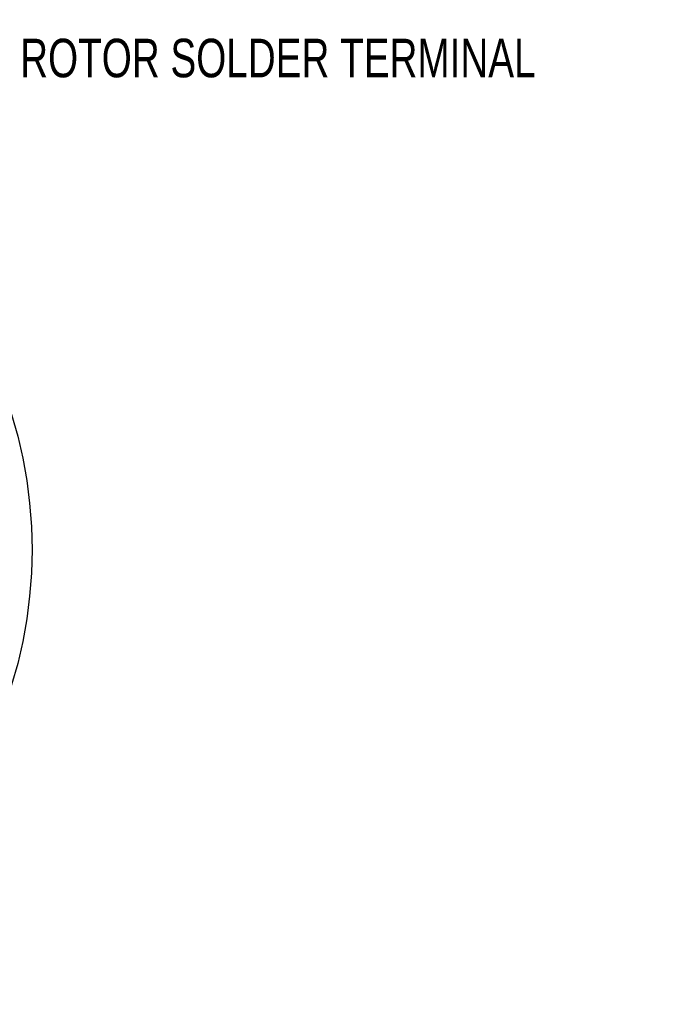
# Model space of a CAD drawing. Header units: inches. Extents: x 0.5 to 16.4, y 0.4 to 10.9.
# Tile 11 of 13: x 6.6 to 8.9, y 4.3 to 7.8. Entities that reach past the tile are written whole.
import ezdxf

# ---------------------------------------------------------------- set-up
doc = ezdxf.new("R2010")
doc.units = ezdxf.units.IN
doc.header["$MEASUREMENT"] = 0
doc.layers.add('DIMENSIONS', color=150, linetype='Continuous')
doc.layers.add('OBJECT', color=1, linetype='Continuous')
doc.styles.add('SLDTEXTSTYLE0', font='TXT', dxfattribs={"width": 0.75})
doc.dimstyles.new('SLDDIMSTYLE0', dxfattribs={"dimtxt": 0.137795, "dimasz": 0.156, "dimexe": 0, "dimexo": 0.0625, "dimgap": 0.034449, "dimtad": 0, "dimtih": 1, "dimtoh": 1, "dimdec": 3, "dimlfac": 0.5, "dimrnd": 1e-09, "dimzin": 12, "dimdsep": 46, "dimtxsty": 'SLDTEXTSTYLE0', "dimsah": 1, "dimcen": 0, "dimadec": 0, "dimazin": 3, "dimtfac": 1, "dimtdec": 3, "dimtofl": 0, "dimtmove": 0, "dimatfit": 3, "dimfxl": 0, "dimfrac": 2, "dimtolj": 1, "dimtzin": 12, "dimarcsym": 0})

# ---------------------------------------------------------------- blocks, each defined once
blk = doc.blocks.new('_D')
at = {"layer": 'DIMENSIONS', "color": 150}
for p, q in [((4.9822, 7.4524), (4.9822, 8.5326)), ((4.9822, 8.5326), (5.2009, 8.5326))]:
    blk.add_line(p, q, dxfattribs=at)
blk.add_solid([(4.9822, 7.4524), (5.0082, 7.6084), (4.9562, 7.6084)], dxfattribs=at)
at = {"layer": 'DIMENSIONS', "color": 150, "attachment_point": 1, "style": 'SLDTEXTSTYLE0'}
for s, insert, char_height in [('2X EQUALLY SPACED', (5.4128, 8.8207), 0.137795), ('4-40 CLEARANCE HOLES', (5.2634, 8.6019), 0.137795), ('ON', (5.2984, 8.3832), 0.1378), ('%%c', (5.6448, 8.3811), 0.1378), ('1.435 [36.45] B.C.', (5.8527, 8.3832), 0.137795)]:
    blk.add_mtext(s, dxfattribs=dict(at, insert=insert, char_height=char_height))

msp = doc.modelspace()

# ---------------------------------------------------------------- linework, layer by layer
at = {"layer": 'OBJECT', "linetype": 'Continuous', "lineweight": 25}
msp.add_circle((4.9822, 5.9044), 1.6245, dxfattribs=at)

# ---------------------------------------------------------------- texts
at = {"layer": 'DIMENSIONS', "color": 150, "insert": (6.5643, 7.7308), "char_height": 0.137795, "attachment_point": 1, "style": 'SLDTEXTSTYLE0'}
msp.add_mtext('ROTOR SOLDER TERMINAL', dxfattribs=at)

# ---------------------------------------------------------------- dimensions: what is measured, and where the dimension line sits
at = {"layer": 'DIMENSIONS', "color": 150}
dim = msp.add_diameter_dim_2p(p1=(4.9822, 7.2264), p2=(4.9822, 7.4524), text='2X EQUALLY SPACED\\P4-40 CLEARANCE HOLES\\PON %%c1.435 [36.45] B.C.', dimstyle='SLDDIMSTYLE0', dxfattribs=at)
dim.commit()
dim.dimension.update_dxf_attribs({"geometry": '_D', "text_midpoint": (6.3274, 8.5326), "dimtype": 163})

doc.saveas('drawing.dxf')
